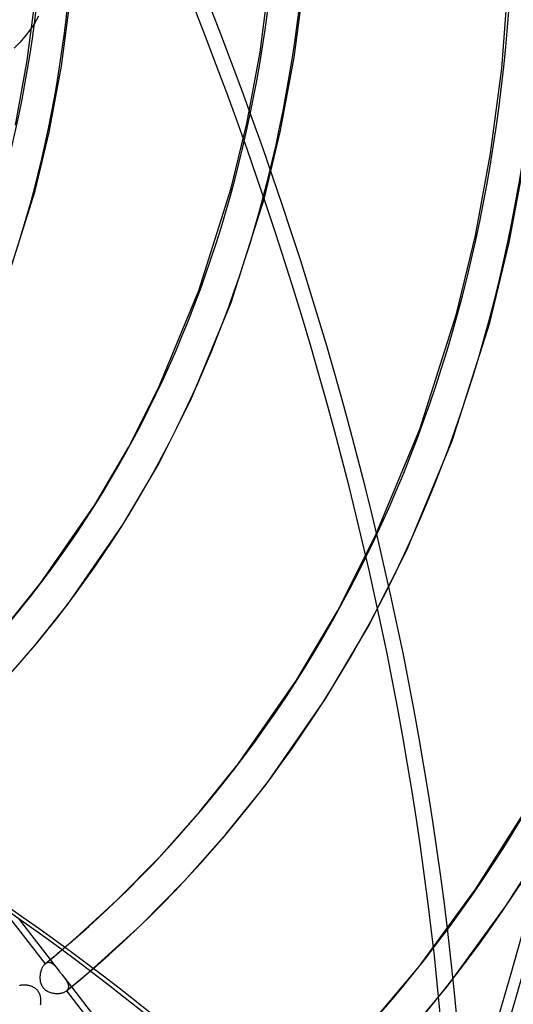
# Model space of a CAD drawing. Header units: millimetres. Extents: x -216 to 210, y -272 to 267.
# Tile 60 of 87: x 90 to 115, y -67 to -16. Entities that reach past the tile are written whole.
import ezdxf

# ---------------------------------------------------------------- set-up
doc = ezdxf.new("R2010")
doc.units = ezdxf.units.MM
doc.layers.add('MAIN-1', color=7, linetype='Continuous')

msp = doc.modelspace()

# ---------------------------------------------------------------- linework, layer by layer
at = {"layer": 'MAIN-1'}
for p, q in [((101.986, -17.27), (102.489, -13.432)), ((103.754, -17.55), (104.269, -13.618)), ((114.519, -18.123), (114.874, -13.554)), ((89.922, -17.708), (90.377, -14.236)), ((91.69, -17.988), (92.158, -14.421)), ((90.291, -15.776), (90.054, -16.126)), ((90.509, -15.409), (90.291, -15.776)), ((90.054, -16.126), (89.8, -16.459)), ((89.53, -16.773), (89.246, -17.067)), ((89.8, -16.459), (89.53, -16.773)), ((101.301, -20.96), (101.986, -17.27)), ((89.302, -21.047), (89.922, -17.708)), ((103.051, -21.334), (103.754, -17.55)), ((91.053, -21.421), (91.69, -17.988)), ((113.941, -22.53), (114.519, -18.123)), ((90.324, -24.458), (91.053, -21.421)), ((100.493, -24.317), (101.301, -20.96)), ((102.212, -24.815), (103.051, -21.334)), ((113.154, -26.768), (113.941, -22.53)), ((114.905, -27.142), (115.709, -22.81)), ((88.757, -29.455), (90.324, -24.458)), ((98.822, -29.623), (100.493, -24.317)), ((100.499, -30.251), (102.212, -24.815)), ((112.169, -30.836), (113.154, -26.768)), ((113.897, -31.305), (114.905, -27.142)), ((96.783, -34.549), (98.822, -29.623)), ((98.405, -35.307), (100.499, -30.251)), ((110.271, -36.818), (112.169, -30.836)), ((111.953, -37.432), (113.897, -31.305)), ((95.177, -37.731), (96.783, -34.549)), ((96.733, -38.617), (98.405, -35.307)), ((107.965, -42.378), (110.271, -36.818)), ((93.419, -40.74), (95.177, -37.731)), ((109.587, -43.136), (111.953, -37.432)), ((94.9, -41.747), (96.733, -38.617)), ((90.61, -44.806), (93.419, -40.74)), ((92.035, -45.889), (94.9, -41.747)), ((106.019, -46.22), (107.965, -42.378)), ((107.588, -47.08), (109.587, -43.136)), ((88.87, -46.978), (90.61, -44.806)), ((90.237, -48.133), (92.035, -45.889)), ((103.879, -49.841), (106.019, -46.22)), ((105.39, -50.801), (107.588, -47.08)), ((88.342, -50.263), (90.237, -48.133)), ((100.872, -54.163), (103.879, -49.841)), ((102.298, -55.246), (105.39, -50.801)), ((98.872, -56.66), (100.872, -54.163)), ((100.239, -57.815), (102.298, -55.246)), ((113.177, -60.668), (116.081, -56.085)), ((96.763, -59.029), (98.872, -56.66)), ((114.756, -61.531), (117.692, -56.875)), ((98.069, -60.253), (100.239, -57.815)), ((94.549, -61.271), (96.763, -59.029)), ((95.789, -62.561), (98.069, -60.253)), ((110.232, -64.683), (113.177, -60.668)), ((92.224, -63.392), (94.549, -61.271)), ((88.521, -61.541), (90.852, -64.545)), ((111.705, -65.705), (114.756, -61.531)), ((89.445, -62.187), (91.111, -64.333)), ((93.396, -64.745), (95.789, -62.561)), ((91.576, -63.946), (91.718, -63.826)), ((91.718, -63.826), (91.802, -63.754)), ((91.802, -63.754), (91.887, -63.682)), ((91.887, -63.682), (91.972, -63.61)), ((91.972, -63.61), (92.056, -63.537)), ((92.056, -63.537), (92.14, -63.465)), ((92.14, -63.465), (92.224, -63.392)), ((91.005, -64.42), (91.148, -64.302)), ((91.111, -64.333), (91.575, -64.931)), ((91.148, -64.302), (91.291, -64.184)), ((91.291, -64.184), (91.434, -64.065)), ((91.434, -64.065), (91.576, -63.946)), ((90.648, -64.9), (90.663, -64.855)), ((90.663, -64.855), (90.679, -64.812)), ((90.679, -64.812), (90.696, -64.77)), ((90.696, -64.77), (90.715, -64.731)), ((90.715, -64.731), (90.735, -64.693)), ((90.735, -64.693), (90.757, -64.658)), ((90.757, -64.658), (90.779, -64.626)), ((90.779, -64.626), (90.803, -64.596)), ((90.803, -64.596), (90.827, -64.569)), ((90.827, -64.569), (90.852, -64.545)), ((90.852, -64.545), (90.854, -64.544)), ((90.854, -64.544), (90.855, -64.543)), ((90.855, -64.543), (90.857, -64.542)), ((90.857, -64.542), (90.858, -64.54)), ((90.858, -64.54), (90.86, -64.539)), ((90.86, -64.539), (90.861, -64.538)), ((90.861, -64.538), (91.005, -64.42)), ((90.861, -64.538), (90.887, -64.519)), ((90.887, -64.519), (90.912, -64.503)), ((90.912, -64.503), (90.938, -64.491)), ((90.938, -64.491), (90.965, -64.482)), ((90.965, -64.482), (90.991, -64.475)), ((90.991, -64.475), (91.018, -64.472)), ((91.018, -64.472), (91.045, -64.472)), ((91.045, -64.472), (91.071, -64.475)), ((91.071, -64.475), (91.098, -64.481)), ((91.098, -64.481), (91.125, -64.489)), ((91.125, -64.489), (91.151, -64.5)), ((91.151, -64.5), (91.178, -64.514)), ((91.178, -64.514), (91.204, -64.53)), ((91.204, -64.53), (91.23, -64.548)), ((91.23, -64.548), (91.256, -64.568)), ((91.256, -64.568), (91.282, -64.59)), ((91.282, -64.59), (91.307, -64.614)), ((91.307, -64.614), (91.333, -64.64)), ((91.333, -64.64), (91.359, -64.667)), ((91.359, -64.667), (91.384, -64.695)), ((91.384, -64.695), (91.41, -64.725)), ((91.41, -64.725), (91.437, -64.756)), ((91.437, -64.756), (91.463, -64.789)), ((91.463, -64.789), (91.49, -64.823)), ((91.49, -64.823), (91.518, -64.858)), ((93.256, -64.866), (93.291, -64.836)), ((93.291, -64.836), (93.326, -64.806)), ((93.326, -64.806), (93.361, -64.776)), ((93.361, -64.776), (93.396, -64.745)), ((107.825, -67.554), (110.232, -64.683)), ((90.593, -65.239), (90.596, -65.189)), ((90.593, -65.289), (90.593, -65.239)), ((90.595, -65.338), (90.593, -65.289)), ((90.599, -65.387), (90.595, -65.338)), ((90.596, -65.189), (90.6, -65.14)), ((90.6, -65.14), (90.606, -65.09)), ((90.606, -65.09), (90.614, -65.041)), ((90.614, -65.041), (90.624, -64.993)), ((90.624, -64.993), (90.635, -64.946)), ((90.635, -64.946), (90.648, -64.9)), ((91.518, -64.858), (91.546, -64.893)), ((91.546, -64.893), (91.574, -64.93)), ((91.574, -64.93), (91.599, -64.962)), ((91.599, -64.962), (91.624, -64.994)), ((91.624, -64.994), (91.649, -65.026)), ((91.649, -65.026), (91.674, -65.058)), ((91.674, -65.058), (91.699, -65.091)), ((91.699, -65.091), (91.724, -65.124)), ((91.724, -65.123), (92.209, -65.748)), ((91.724, -65.124), (91.753, -65.16)), ((91.753, -65.16), (91.78, -65.196)), ((91.78, -65.196), (91.808, -65.231)), ((91.808, -65.231), (91.834, -65.266)), ((91.834, -65.266), (91.859, -65.301)), ((91.859, -65.301), (91.884, -65.335)), ((91.884, -65.335), (91.907, -65.368)), ((92.567, -65.451), (92.774, -65.277)), ((92.774, -65.277), (92.98, -65.102)), ((92.98, -65.102), (93.186, -64.927)), ((93.186, -64.927), (93.221, -64.896)), ((93.221, -64.896), (93.256, -64.866)), ((89.56, -65.668), (89.52, -65.676)), ((89.601, -65.661), (89.56, -65.668)), ((89.643, -65.656), (89.601, -65.661)), ((89.686, -65.653), (89.643, -65.656)), ((89.73, -65.651), (89.686, -65.653)), ((89.774, -65.651), (89.73, -65.651)), ((89.819, -65.653), (89.774, -65.651)), ((89.864, -65.657), (89.819, -65.653)), ((89.909, -65.662), (89.864, -65.657)), ((89.954, -65.669), (89.909, -65.662)), ((89.999, -65.678), (89.954, -65.669)), ((90.043, -65.689), (89.999, -65.678)), ((90.086, -65.702), (90.043, -65.689)), ((90.129, -65.716), (90.086, -65.702)), ((90.17, -65.733), (90.129, -65.716)), ((90.211, -65.751), (90.17, -65.733)), ((90.251, -65.772), (90.211, -65.751)), ((90.289, -65.795), (90.251, -65.772)), ((90.326, -65.82), (90.289, -65.795)), ((90.362, -65.847), (90.326, -65.82)), ((90.396, -65.877), (90.362, -65.847)), ((90.428, -65.909), (90.396, -65.877)), ((90.605, -65.435), (90.599, -65.387)), ((90.613, -65.483), (90.605, -65.435)), ((90.624, -65.531), (90.613, -65.483)), ((90.638, -65.577), (90.624, -65.531)), ((90.654, -65.623), (90.638, -65.577)), ((90.673, -65.668), (90.654, -65.623)), ((90.695, -65.712), (90.673, -65.668)), ((90.72, -65.753), (90.695, -65.712)), ((90.747, -65.792), (90.72, -65.753)), ((90.777, -65.83), (90.747, -65.792)), ((90.81, -65.865), (90.777, -65.83)), ((90.845, -65.898), (90.81, -65.865)), ((91.907, -65.368), (91.929, -65.401)), ((91.929, -65.401), (91.95, -65.434)), ((91.941, -65.967), (92.15, -65.796)), ((91.95, -65.434), (91.969, -65.466)), ((91.969, -65.466), (91.986, -65.498)), ((91.986, -65.498), (92.002, -65.529)), ((92.002, -65.529), (92.016, -65.56)), ((92.024, -65.869), (92.01, -65.893)), ((92.016, -65.56), (92.028, -65.59)), ((92.036, -65.844), (92.024, -65.869)), ((92.028, -65.59), (92.038, -65.62)), ((92.045, -65.818), (92.036, -65.844)), ((92.038, -65.62), (92.046, -65.65)), ((92.051, -65.791), (92.045, -65.818)), ((92.046, -65.65), (92.052, -65.679)), ((92.055, -65.764), (92.051, -65.791)), ((92.052, -65.679), (92.055, -65.708)), ((92.055, -65.708), (92.057, -65.736)), ((92.057, -65.736), (92.055, -65.764)), ((92.15, -65.796), (92.359, -65.624)), ((92.209, -65.748), (99.672, -75.365)), ((92.359, -65.624), (92.567, -65.451)), ((109.248, -68.647), (111.705, -65.705)), ((90.457, -65.942), (90.428, -65.909)), ((90.484, -65.977), (90.457, -65.942)), ((90.509, -66.014), (90.484, -65.977)), ((90.532, -66.053), (90.509, -66.014)), ((90.552, -66.094), (90.532, -66.053)), ((90.569, -66.135), (90.552, -66.094)), ((90.584, -66.178), (90.569, -66.135)), ((90.597, -66.221), (90.584, -66.178)), ((90.607, -66.265), (90.597, -66.221)), ((90.616, -66.31), (90.607, -66.265)), ((90.622, -66.354), (90.616, -66.31)), ((90.626, -66.399), (90.622, -66.354)), ((90.883, -65.928), (90.845, -65.898)), ((90.922, -65.956), (90.883, -65.928)), ((90.963, -65.981), (90.922, -65.956)), ((91.005, -66.004), (90.963, -65.981)), ((91.049, -66.024), (91.005, -66.004)), ((91.093, -66.041), (91.049, -66.024)), ((91.139, -66.057), (91.093, -66.041)), ((91.185, -66.07), (91.139, -66.057)), ((91.232, -66.081), (91.185, -66.07)), ((91.279, -66.09), (91.232, -66.081)), ((91.327, -66.097), (91.279, -66.09)), ((91.375, -66.101), (91.327, -66.097)), ((91.423, -66.104), (91.375, -66.101)), ((91.471, -66.105), (91.423, -66.104)), ((91.518, -66.103), (91.471, -66.105)), ((91.565, -66.1), (91.518, -66.103)), ((91.61, -66.095), (91.565, -66.1)), ((91.654, -66.088), (91.61, -66.095)), ((91.697, -66.079), (91.654, -66.088)), ((91.738, -66.068), (91.697, -66.079)), ((91.777, -66.055), (91.738, -66.068)), ((91.815, -66.041), (91.777, -66.055)), ((91.85, -66.025), (91.815, -66.041)), ((91.883, -66.007), (91.85, -66.025)), ((91.913, -65.988), (91.883, -66.007)), ((91.941, -65.968), (91.913, -65.988)), ((91.942, -65.966), (91.941, -65.968)), ((91.944, -65.965), (91.942, -65.966)), ((91.945, -65.964), (91.944, -65.965)), ((91.947, -65.962), (91.945, -65.964)), ((91.948, -65.961), (91.947, -65.962)), ((91.95, -65.96), (91.948, -65.961)), ((91.972, -65.938), (91.95, -65.96)), ((91.95, -65.96), (99.412, -75.576)), ((91.992, -65.916), (91.972, -65.938)), ((92.01, -65.893), (91.992, -65.916)), ((90.614, -66.672), (90.62, -66.626)), ((90.62, -66.626), (90.625, -66.581)), ((90.625, -66.581), (90.628, -66.535)), ((90.628, -66.444), (90.626, -66.399)), ((90.629, -66.49), (90.628, -66.444)), ((90.628, -66.535), (90.629, -66.49))]:
    msp.add_line(p, q, dxfattribs=at)
for centre, major_axis, ratio, start_param, end_param in [((-0.5, -0.433), (123.73, -142.871), 0.75, 0.713724, 3.451437), ((0, 0), (-123.075, 142.115), 0.75, -2.427868, 0.713724), ((-5, -4.33), (-117.838, 136.067), 0.75, -2.427868, -0.857072), ((-4.5, -3.897), (-117.183, 135.311), 0.75, -2.427868, -0.857072), ((-43, -37.239), (-117.838, 136.067), 0.75, -3.141592, -0.857072), ((-43, -37.239), (117.183, -135.311), 0.75, 0, 2.284521), ((21.329, 18.471), (-90.348, 104.325), 0.75, -2.427868, -1.68139), ((-63.01, -17.535), (-69.306, -217.259), 0.807621, 1.562554, 2.167452), ((-62.449, -17.714), (69.306, 217.259), 0.807621, -1.58603, -0.974141), ((0, 0), (-123.075, 142.115), 0.75, 0.713724, 3.855317), ((21.329, 18.471), (61.755, -71.309), 0.75, -0.016984, 0.713724), ((21.329, 18.471), (-62.927, 72.662), 0.75, 3.125814, 3.855317), ((16.929, 14.661), (55.896, -64.543), 0.75, -0.011321, 0.713724), ((16.929, 14.661), (-57.068, 65.897), 0.75, 3.130375, 3.855317), ((21.329, 18.471), (70.896, -81.863), 0.75, -0.008217, 0.713724), ((21.329, 18.471), (-72.068, 83.216), 0.75, 3.118719, 3.855317), ((21.329, 18.471), (80.036, -92.418), 0.75, -0.000001, 0.713724), ((21.329, 18.471), (-81.208, 93.771), 0.75, -3.121516, -2.427868), ((21.329, 18.471), (89.176, -102.972), 0.75, -0.000001, 0.713724), ((21.329, 18.471), (-90.348, 104.325), 0.75, -3.137756, -2.427868), ((21.329, 18.471), (80.036, -92.418), 0.75, -1.598532, -0.115612), ((21.329, 18.471), (-81.208, 93.771), 0.75, 1.542426, 3.026615), ((-38.071, -207.114), (-185.988, -7.999), 0.985418, -2.54385, -2.083814), ((-38.064, -207.284), (185.988, 7.999), 0.985418, 0.597941, 1.057779), ((-0.716, -222.789), (56.576, 177.355), 0.807621, -0.42766, 0), ((21.329, 18.471), (-90.348, 104.325), 0.75, 1.538043, 3.030999), ((-0.154, -222.968), (56.576, 177.355), 0.807621, -0.42766, 0), ((-0.5, -0.433), (123.73, -142.871), 0.75, -0.309845, 0.713724), ((-4.5, -3.897), (-117.183, 135.311), 0.75, 2.95075, 3.855317), ((-5, -4.33), (-117.838, 136.067), 0.75, -3.141592, -2.427868), ((21.329, 18.471), (-99.488, 114.879), 0.75, 1.534466, 3.034576), ((21.329, 18.471), (-108.629, 125.434), 0.75, 1.531491, 3.037551), ((21.329, 18.471), (70.896, -81.863), 0.75, -0.022067, -0.008217), ((21.329, 18.471), (-117.769, 135.988), 0.75, 1.528261, 3.04078)]:
    msp.add_ellipse(centre, major_axis=major_axis, ratio=ratio, start_param=start_param, end_param=end_param, dxfattribs=at)

doc.saveas('drawing.dxf')
